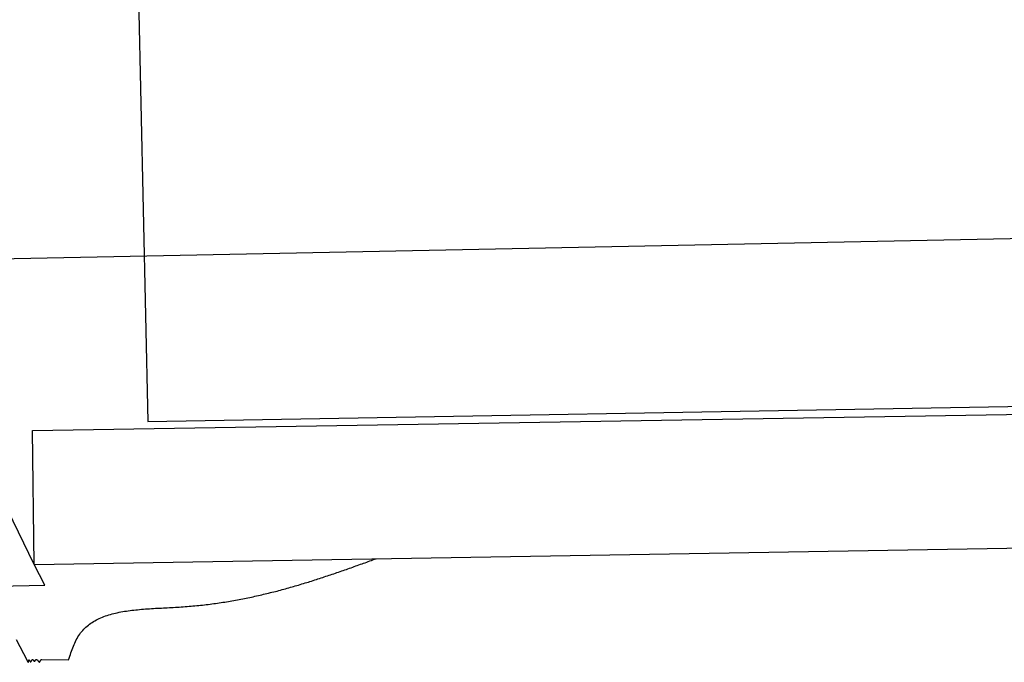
# Model space of a CAD drawing. Extents: x 1073 to 6773, y 5891 to 12116.
# Tile 26 of 38: x 2654 to 3672, y 8445 to 9110. Entities that reach past the tile are written whole.
import ezdxf

# ---------------------------------------------------------------- set-up
doc = ezdxf.new("R2010")
doc.units = 0
doc.layers.add('CAR', color=10, linetype='CONTINUOUS')

msp = doc.modelspace()

# ---------------------------------------------------------------- linework, layer by layer
at = {"layer": 'CAR'}
for p, q in [((2772.2, 9327.6), (2786.2, 8694.1)), ((2668.6, 8546.4), (2463.4, 8965.2)), ((2514.9, 8860.1), (4272.8, 8895)), ((2786.2, 8694.1), (3805.5, 8711.9)), ((2666.9, 8684.8), (4127, 8708.7)), ((2668.6, 8546.4), (2666.9, 8684.8)), ((2668.6, 8546.4), (4127.1, 8570.8)), ((2679.6, 8525), (2668.6, 8546.4)), ((2613, 8523.7), (2679.6, 8525)), ((2649.8, 8468.7), (2661.2, 8447.1)), ((2676.4, 8448.1), (2704.2, 8447.8))]:
    msp.add_line(p, q, dxfattribs=at)
for points in [[(2704.2, 8447.8, 0), (2704.8, 8449.6, 0), (2705.4, 8451.4, 0), (2706, 8453.1, 0), (2706.6, 8454.9, 0), (2707.2, 8456.7, 0), (2707.8, 8458.4, 0), (2708.5, 8460.1, 0), (2709.2, 8461.8, 0), (2709.9, 8463.5, 0), (2710.6, 8465.1, 0), (2711.3, 8466.8, 0), (2712.1, 8468.3, 0), (2712.9, 8469.9, 0), (2713.8, 8471.4, 0), (2714.7, 8472.8, 0), (2715.6, 8474.2, 0), (2716.6, 8475.5, 0), (2717.6, 8476.8, 0), (2718.7, 8478.1, 0), (2719.8, 8479.3, 0), (2720.9, 8480.5, 0), (2722.1, 8481.6, 0), (2723.3, 8482.6, 0), (2724.6, 8483.7, 0), (2725.9, 8484.7, 0), (2727.2, 8485.6, 0), (2728.6, 8486.5, 0), (2730, 8487.4, 0), (2731.4, 8488.2, 0), (2732.9, 8489, 0), (2734.4, 8489.8, 0), (2735.9, 8490.5, 0), (2737.5, 8491.2, 0), (2739.1, 8491.9, 0), (2740.7, 8492.5, 0), (2742.3, 8493.1, 0), (2744, 8493.7, 0), (2745.7, 8494.2, 0), (2747.4, 8494.7, 0), (2749.2, 8495.2, 0), (2750.9, 8495.6, 0), (2752.7, 8496.1, 0), (2754.5, 8496.5, 0), (2756.4, 8496.9, 0), (2758.2, 8497.2, 0), (2760.1, 8497.6, 0), (2762, 8497.9, 0), (2763.9, 8498.2, 0), (2765.8, 8498.5, 0), (2767.8, 8498.7, 0), (2769.7, 8499, 0), (2771.7, 8499.2, 0), (2773.6, 8499.4, 0), (2775.6, 8499.6, 0), (2777.6, 8499.8, 0), (2779.6, 8500, 0), (2781.7, 8500.2, 0), (2783.7, 8500.3, 0), (2785.7, 8500.5, 0), (2787.8, 8500.6, 0), (2789.8, 8500.7, 0), (2791.9, 8500.9, 0), (2793.9, 8501, 0), (2796, 8501.1, 0), (2798.1, 8501.2, 0), (2800.1, 8501.3, 0), (2802.2, 8501.4, 0), (2804.3, 8501.5, 0), (2806.3, 8501.6, 0), (2808.4, 8501.7, 0), (2810.5, 8501.8, 0), (2812.5, 8502, 0), (2814.6, 8502.1, 0), (2816.6, 8502.2, 0), (2818.7, 8502.3, 0), (2820.7, 8502.5, 0), (2822.8, 8502.6, 0), (2824.8, 8502.8, 0), (2826.8, 8502.9, 0), (2828.8, 8503.1, 0), (2830.8, 8503.2, 0), (2832.8, 8503.4, 0), (2834.8, 8503.6, 0), (2836.8, 8503.8, 0), (2838.8, 8504, 0), (2840.7, 8504.2, 0), (2842.7, 8504.4, 0), (2844.6, 8504.6, 0), (2846.6, 8504.9, 0), (2848.5, 8505.1, 0), (2850.5, 8505.4, 0), (2852.4, 8505.6, 0), (2854.3, 8505.9, 0), (2856.2, 8506.1, 0), (2858.1, 8506.4, 0), (2860, 8506.7, 0), (2861.9, 8507, 0), (2863.8, 8507.2, 0), (2865.7, 8507.5, 0), (2867.6, 8507.8, 0), (2869.5, 8508.1, 0), (2871.3, 8508.5, 0), (2873.2, 8508.8, 0), (2875.1, 8509.1, 0), (2876.9, 8509.4, 0), (2878.8, 8509.8, 0), (2880.6, 8510.1, 0), (2882.4, 8510.5, 0), (2884.3, 8510.8, 0), (2886.1, 8511.2, 0), (2887.9, 8511.5, 0), (2889.7, 8511.9, 0), (2891.5, 8512.3, 0), (2893.3, 8512.7, 0), (2895.1, 8513, 0), (2896.9, 8513.4, 0), (2898.7, 8513.8, 0), (2900.5, 8514.2, 0), (2902.3, 8514.6, 0), (2904.1, 8515, 0), (2905.8, 8515.5, 0), (2907.6, 8515.9, 0), (2909.3, 8516.3, 0), (2911.1, 8516.7, 0), (2912.9, 8517.2, 0), (2914.6, 8517.6, 0), (2916.4, 8518, 0), (2918.1, 8518.5, 0), (2919.8, 8518.9, 0), (2921.6, 8519.4, 0), (2923.3, 8519.9, 0), (2925, 8520.3, 0), (2926.7, 8520.8, 0), (2928.5, 8521.2, 0), (2930.2, 8521.7, 0), (2931.9, 8522.2, 0), (2933.6, 8522.7, 0), (2935.3, 8523.2, 0), (2937, 8523.7, 0), (2938.7, 8524.1, 0), (2940.4, 8524.6, 0), (2942.1, 8525.1, 0), (2943.8, 8525.6, 0), (2945.4, 8526.2, 0), (2947.1, 8526.7, 0), (2948.8, 8527.2, 0), (2950.5, 8527.7, 0), (2952.2, 8528.2, 0), (2953.8, 8528.7, 0), (2955.5, 8529.2, 0), (2957.2, 8529.8, 0), (2958.8, 8530.3, 0), (2960.5, 8530.8, 0), (2962.1, 8531.4, 0), (2963.8, 8531.9, 0), (2965.4, 8532.5, 0), (2967.1, 8533, 0), (2968.7, 8533.5, 0), (2970.4, 8534.1, 0), (2972, 8534.6, 0), (2973.7, 8535.2, 0), (2975.3, 8535.7, 0), (2976.9, 8536.3, 0), (2978.6, 8536.8, 0), (2980.2, 8537.4, 0), (2981.8, 8538, 0), (2983.5, 8538.5, 0), (2985.1, 8539.1, 0), (2986.7, 8539.6, 0), (2988.4, 8540.2, 0), (2990, 8540.8, 0), (2991.6, 8541.3, 0), (2993.2, 8541.9, 0), (2994.8, 8542.5, 0), (2996.5, 8543, 0), (2998.1, 8543.6, 0), (2999.7, 8544.2, 0), (3001.3, 8544.8, 0), (3002.9, 8545.4, 0), (3004.6, 8545.9, 0), (3006.2, 8546.5, 0), (3007.8, 8547.1, 0), (3009.4, 8547.7, 0), (3011, 8548.2, 0), (3012.6, 8548.8, 0), (3014.2, 8549.4, 0), (3015.8, 8550, 0), (3017.5, 8550.6, 0), (3019.1, 8551.1, 0), (3020.7, 8551.7, 0), (3022.3, 8552.3, 0)], [(2661.2, 8447.1, 0), (2661.2, 8447, 0), (2661.2, 8446.9, 0), (2661.3, 8446.8, 0), (2661.3, 8446.7, 0), (2661.4, 8446.6, 0), (2661.4, 8446.5, 0), (2661.5, 8446.4, 0), (2661.5, 8446.3, 0), (2661.6, 8446.2, 0), (2661.6, 8446.2, 0), (2661.7, 8446.1, 0), (2661.7, 8446, 0), (2661.8, 8445.9, 0), (2661.8, 8445.9, 0), (2661.8, 8445.8, 0), (2661.9, 8445.7, 0), (2661.9, 8445.6, 0), (2662, 8445.6, 0), (2662, 8445.5, 0), (2662.1, 8445.5, 0), (2662.1, 8445.4, 0), (2662.1, 8445.4, 0), (2662.2, 8445.3, 0), (2662.2, 8445.3, 0), (2662.2, 8445.3, 0), (2662.3, 8445.2, 0), (2662.3, 8445.2, 0), (2662.3, 8445.2, 0), (2662.4, 8445.2, 0), (2662.4, 8445.2, 0), (2662.4, 8445.2, 0), (2662.4, 8445.2, 0), (2662.5, 8445.2, 0), (2662.5, 8445.3, 0), (2662.5, 8445.3, 0), (2662.5, 8445.4, 0), (2662.6, 8445.4, 0), (2662.6, 8445.5, 0), (2662.6, 8445.5, 0), (2662.6, 8445.6, 0), (2662.6, 8445.6, 0), (2662.7, 8445.7, 0), (2662.7, 8445.8, 0), (2662.7, 8445.9, 0), (2662.7, 8446, 0), (2662.7, 8446, 0), (2662.7, 8446.1, 0), (2662.7, 8446.2, 0), (2662.8, 8446.3, 0), (2662.8, 8446.4, 0), (2662.8, 8446.5, 0), (2662.8, 8446.6, 0), (2662.8, 8446.7, 0), (2662.8, 8446.8, 0), (2662.8, 8446.9, 0), (2662.8, 8447, 0), (2662.9, 8447, 0), (2662.9, 8447.1, 0), (2662.9, 8447.2, 0), (2662.9, 8447.3, 0), (2662.9, 8447.3, 0), (2662.9, 8447.4, 0), (2662.9, 8447.5, 0), (2663, 8447.5, 0), (2663, 8447.6, 0), (2663, 8447.6, 0), (2663, 8447.7, 0), (2663, 8447.7, 0), (2663.1, 8447.7, 0), (2663.1, 8447.7, 0), (2663.1, 8447.7, 0), (2663.1, 8447.7, 0), (2663.2, 8447.7, 0), (2663.2, 8447.7, 0), (2663.2, 8447.7, 0), (2663.3, 8447.7, 0), (2663.3, 8447.6, 0), (2663.3, 8447.6, 0), (2663.4, 8447.5, 0), (2663.4, 8447.5, 0), (2663.4, 8447.4, 0), (2663.5, 8447.4, 0), (2663.5, 8447.3, 0), (2663.5, 8447.2, 0), (2663.6, 8447.2, 0), (2663.6, 8447.1, 0), (2663.7, 8447, 0), (2663.7, 8446.9, 0), (2663.8, 8446.9, 0), (2663.8, 8446.8, 0), (2663.8, 8446.7, 0), (2663.9, 8446.6, 0), (2663.9, 8446.5, 0), (2664, 8446.5, 0), (2664, 8446.4, 0), (2664.1, 8446.3, 0), (2664.1, 8446.2, 0), (2664.2, 8446.1, 0), (2664.2, 8446.1, 0), (2664.2, 8446, 0), (2664.3, 8446, 0), (2664.3, 8445.9, 0), (2664.4, 8445.8, 0), (2664.4, 8445.8, 0), (2664.5, 8445.7, 0), (2664.5, 8445.7, 0), (2664.6, 8445.7, 0), (2664.6, 8445.6, 0), (2664.7, 8445.6, 0), (2664.7, 8445.6, 0), (2664.8, 8445.6, 0), (2664.8, 8445.6, 0), (2664.9, 8445.6, 0), (2664.9, 8445.6, 0), (2665, 8445.6, 0), (2665, 8445.7, 0), (2665.1, 8445.7, 0), (2665.1, 8445.7, 0), (2665.2, 8445.8, 0), (2665.2, 8445.8, 0), (2665.2, 8445.9, 0), (2665.3, 8445.9, 0), (2665.3, 8446, 0), (2665.4, 8446.1, 0), (2665.4, 8446.1, 0), (2665.5, 8446.2, 0), (2665.5, 8446.3, 0), (2665.6, 8446.3, 0), (2665.6, 8446.4, 0), (2665.7, 8446.5, 0), (2665.7, 8446.6, 0), (2665.7, 8446.7, 0), (2665.8, 8446.7, 0), (2665.8, 8446.8, 0), (2665.9, 8446.9, 0), (2665.9, 8447, 0), (2666, 8447.1, 0), (2666, 8447.1, 0), (2666.1, 8447.2, 0), (2666.1, 8447.3, 0), (2666.1, 8447.4, 0), (2666.2, 8447.5, 0), (2666.2, 8447.5, 0), (2666.3, 8447.6, 0), (2666.3, 8447.7, 0), (2666.4, 8447.7, 0), (2666.4, 8447.8, 0), (2666.4, 8447.9, 0), (2666.5, 8447.9, 0), (2666.5, 8448, 0), (2666.6, 8448, 0), (2666.6, 8448.1, 0), (2666.7, 8448.1, 0), (2666.7, 8448.1, 0), (2666.8, 8448.2, 0), (2666.8, 8448.2, 0), (2666.8, 8448.2, 0), (2666.9, 8448.2, 0), (2666.9, 8448.2, 0), (2667, 8448.2, 0), (2667, 8448.2, 0), (2667.1, 8448.2, 0), (2667.1, 8448.1, 0), (2667.1, 8448.1, 0), (2667.2, 8448.1, 0), (2667.2, 8448, 0), (2667.3, 8448, 0), (2667.3, 8447.9, 0), (2667.4, 8447.9, 0), (2667.4, 8447.8, 0), (2667.4, 8447.8, 0), (2667.5, 8447.7, 0), (2667.5, 8447.6, 0), (2667.6, 8447.5, 0), (2667.6, 8447.5, 0), (2667.7, 8447.4, 0), (2667.7, 8447.3, 0), (2667.8, 8447.3, 0), (2667.8, 8447.2, 0), (2667.8, 8447.1, 0), (2667.9, 8447, 0), (2667.9, 8447, 0), (2668, 8446.9, 0), (2668, 8446.8, 0), (2668.1, 8446.8, 0), (2668.1, 8446.7, 0), (2668.2, 8446.6, 0), (2668.2, 8446.6, 0), (2668.2, 8446.5, 0), (2668.3, 8446.5, 0), (2668.3, 8446.4, 0), (2668.4, 8446.4, 0), (2668.4, 8446.3, 0), (2668.5, 8446.3, 0), (2668.5, 8446.3, 0), (2668.6, 8446.2, 0), (2668.6, 8446.2, 0), (2668.7, 8446.2, 0), (2668.7, 8446.2, 0), (2668.8, 8446.2, 0), (2668.8, 8446.2, 0), (2668.8, 8446.2, 0), (2668.9, 8446.2, 0), (2668.9, 8446.3, 0), (2669, 8446.3, 0), (2669, 8446.4, 0), (2669.1, 8446.4, 0), (2669.1, 8446.4, 0), (2669.2, 8446.5, 0), (2669.2, 8446.5, 0), (2669.3, 8446.6, 0), (2669.3, 8446.6, 0), (2669.4, 8446.7, 0), (2669.4, 8446.8, 0), (2669.5, 8446.8, 0), (2669.5, 8446.9, 0), (2669.6, 8447, 0), (2669.6, 8447, 0), (2669.7, 8447.1, 0), (2669.7, 8447.2, 0), (2669.8, 8447.2, 0), (2669.8, 8447.3, 0), (2669.9, 8447.4, 0), (2669.9, 8447.4, 0), (2670, 8447.5, 0), (2670, 8447.6, 0), (2670.1, 8447.6, 0), (2670.1, 8447.7, 0), (2670.2, 8447.8, 0), (2670.2, 8447.8, 0), (2670.3, 8447.9, 0), (2670.3, 8447.9, 0), (2670.4, 8448, 0), (2670.4, 8448, 0), (2670.5, 8448, 0), (2670.6, 8448.1, 0), (2670.6, 8448.1, 0), (2670.7, 8448.1, 0), (2670.7, 8448.1, 0), (2670.8, 8448.1, 0), (2670.8, 8448.1, 0), (2670.9, 8448.1, 0), (2670.9, 8448.1, 0), (2671, 8448.1, 0), (2671.1, 8448.1, 0), (2671.1, 8448.1, 0), (2671.2, 8448.1, 0), (2671.2, 8448.1, 0), (2671.3, 8448, 0), (2671.3, 8448, 0), (2671.4, 8448, 0), (2671.4, 8447.9, 0), (2671.5, 8447.9, 0), (2671.6, 8447.8, 0), (2671.6, 8447.8, 0), (2671.7, 8447.7, 0), (2671.7, 8447.7, 0), (2671.8, 8447.6, 0), (2671.8, 8447.5, 0), (2671.9, 8447.5, 0), (2672, 8447.4, 0), (2672, 8447.4, 0), (2672.1, 8447.3, 0), (2672.1, 8447.2, 0), (2672.2, 8447.1, 0), (2672.2, 8447.1, 0), (2672.3, 8447, 0), (2672.4, 8446.9, 0), (2672.4, 8446.9, 0), (2672.5, 8446.8, 0), (2672.5, 8446.7, 0), (2672.6, 8446.7, 0), (2672.7, 8446.6, 0), (2672.7, 8446.5, 0), (2672.8, 8446.5, 0), (2672.8, 8446.4, 0), (2672.9, 8446.3, 0), (2672.9, 8446.2, 0), (2673, 8446.2, 0), (2673, 8446.1, 0), (2673.1, 8446.1, 0), (2673.1, 8446, 0), (2673.2, 8446, 0), (2673.2, 8445.9, 0), (2673.3, 8445.9, 0), (2673.4, 8445.8, 0), (2673.4, 8445.8, 0), (2673.5, 8445.7, 0), (2673.5, 8445.7, 0), (2673.6, 8445.6, 0), (2673.6, 8445.6, 0), (2673.7, 8445.6, 0), (2673.7, 8445.6, 0), (2673.8, 8445.6, 0), (2673.8, 8445.5, 0), (2673.9, 8445.5, 0), (2673.9, 8445.5, 0), (2674, 8445.5, 0), (2674, 8445.5, 0), (2674.1, 8445.6, 0), (2674.1, 8445.6, 0), (2674.2, 8445.6, 0), (2674.2, 8445.6, 0), (2674.2, 8445.7, 0), (2674.3, 8445.7, 0), (2674.3, 8445.8, 0), (2674.4, 8445.8, 0), (2674.4, 8445.9, 0), (2674.4, 8445.9, 0), (2674.5, 8446, 0), (2674.5, 8446, 0), (2674.6, 8446.1, 0), (2674.6, 8446.2, 0), (2674.7, 8446.2, 0), (2674.7, 8446.3, 0), (2674.8, 8446.4, 0), (2674.8, 8446.5, 0), (2674.8, 8446.5, 0), (2674.9, 8446.6, 0), (2674.9, 8446.7, 0), (2675, 8446.8, 0), (2675, 8446.9, 0), (2675, 8447, 0), (2675.1, 8447, 0), (2675.1, 8447.1, 0), (2675.2, 8447.2, 0), (2675.2, 8447.3, 0), (2675.3, 8447.3, 0), (2675.3, 8447.4, 0), (2675.3, 8447.5, 0), (2675.4, 8447.6, 0), (2675.4, 8447.6, 0), (2675.5, 8447.7, 0), (2675.5, 8447.8, 0), (2675.6, 8447.8, 0), (2675.6, 8447.9, 0), (2675.7, 8447.9, 0), (2675.7, 8448, 0), (2675.8, 8448, 0), (2675.8, 8448.1, 0), (2675.9, 8448.1, 0), (2675.9, 8448.1, 0), (2676, 8448.1, 0), (2676, 8448.2, 0), (2676.1, 8448.2, 0), (2676.1, 8448.2, 0), (2676.2, 8448.2, 0), (2676.2, 8448.2, 0), (2676.3, 8448.2, 0), (2676.3, 8448.1, 0), (2676.4, 8448.1, 0)]]:
    msp.add_polyline3d(points, dxfattribs=at)

doc.saveas('drawing.dxf')
